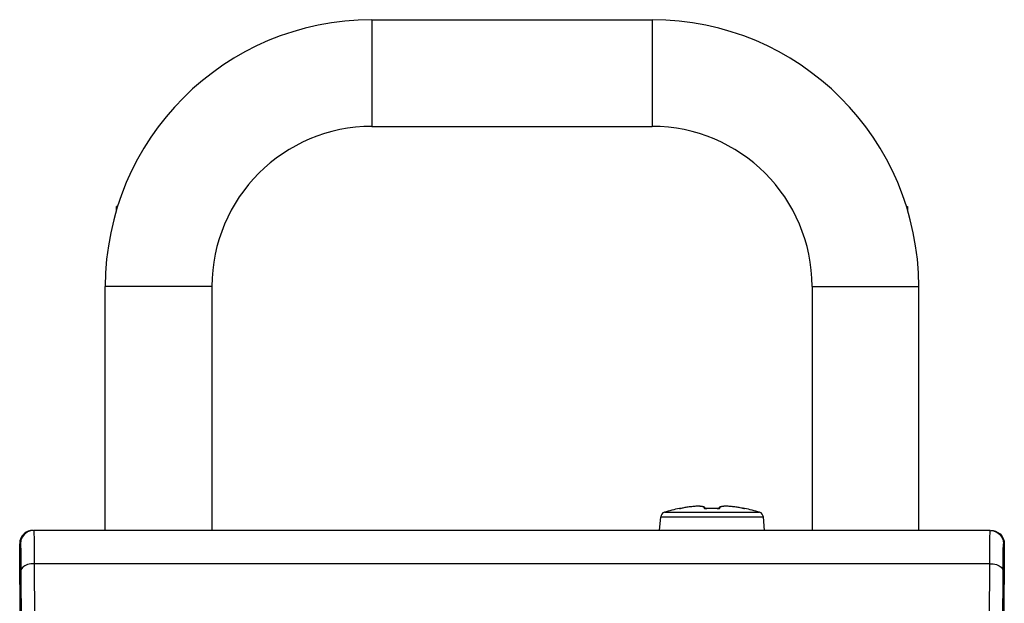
# Model space of a CAD drawing. Extents: x 0 to 420, y 0 to 297.
# Tile 38 of 124: x 40.86 to 55.62, y 169.51 to 178.26. Entities that reach past the tile are written whole.
import ezdxf

# ---------------------------------------------------------------- set-up
doc = ezdxf.new("R2010")
doc.units = 0
doc.header["$LTSCALE"] = 23.1
doc.layers.get('0').update_dxf_attribs({"linetype": 'CONTINUOUS'})
doc.layers.add('AXES', color=7, linetype='CONTINUOUS')

msp = doc.modelspace()

# ---------------------------------------------------------------- linework, layer by layer
at = {"color": 7, "linetype": 'CONTINUOUS'}
for p, q in [((46.138764, 178.264834), (46.138764, 176.664834)), ((46.138764, 178.264834), (50.338764, 178.264834)), ((50.338764, 178.264834), (50.338764, 176.664834)), ((46.138764, 176.664834), (50.338764, 176.664834)), ((42.304693, 175.404964), (42.304693, 175.464834)), ((42.323007, 175.464834), (42.304703, 175.464834)), ((42.138764, 170.60638), (42.138764, 174.264834)), ((43.738764, 174.264834), (42.138764, 174.264834)), ((43.738764, 174.264834), (43.738764, 170.60638)), ((52.738764, 174.264834), (52.738764, 170.60638)), ((52.738764, 174.264834), (54.338764, 174.264834)), ((54.338764, 170.60638), (54.338764, 174.264834)), ((50.524562, 170.87765), (51.952966, 170.87765)), ((50.74951, 170.934721), (50.749381, 170.935955)), ((50.754354, 170.9351), (50.753676, 170.935034)), ((50.758516, 170.935651), (50.753866, 170.93505)), ((50.763341, 170.936354), (50.767848, 170.937131)), ((50.765945, 170.936781), (50.77222, 170.93788)), ((50.771205, 170.937675), (50.777038, 170.938731)), ((50.776347, 170.93858), (50.782225, 170.939673)), ((50.781229, 170.939465), (50.803899, 170.943736)), ((50.816263, 170.946007), (50.791902, 170.941495)), ((50.79196, 170.941482), (50.791902, 170.941495)), ((50.826336, 170.947745), (50.815354, 170.945821)), ((50.845265, 170.950918), (50.816046, 170.945967)), ((50.874019, 170.955286), (50.844895, 170.950859)), ((50.902141, 170.959056), (50.87368, 170.955237)), ((50.929312, 170.962195), (50.901835, 170.959017)), ((50.955234, 170.964683), (50.929038, 170.962166)), ((50.979649, 170.966515), (50.954994, 170.964662)), ((51.002344, 170.967701), (50.97944, 170.966502)), ((51.023143, 170.968263), (51.002164, 170.967694)), ((51.041989, 170.968235), (51.022989, 170.968261)), ((51.058834, 170.967659), (51.041859, 170.968238)), ((51.073769, 170.966572), (51.058724, 170.967665)), ((51.086868, 170.96501), (51.073677, 170.966581)), ((51.098318, 170.96298), (51.086791, 170.965021)), ((51.108272, 170.960471), (51.098256, 170.962994)), ((51.116992, 170.957389), (51.108221, 170.960486)), ((51.156063, 170.934626), (51.161791, 170.934721)), ((51.161791, 170.934721), (51.16177, 170.935141)), ((51.315737, 170.934721), (51.321008, 170.934627)), ((51.315738, 170.934721), (51.315741, 170.935141)), ((51.320195, 170.93505), (51.315741, 170.935141)), ((51.323691, 170.935051), (51.319695, 170.935055)), ((51.327016, 170.935116), (51.323233, 170.935047)), ((51.330135, 170.935237), (51.326602, 170.935104)), ((51.333024, 170.935409), (51.329767, 170.935219)), ((51.335654, 170.935623), (51.3327, 170.935387)), ((51.33777, 170.935842), (51.335374, 170.935597)), ((51.34039, 170.942202), (51.337197, 170.935783)), ((51.662106, 170.945833), (51.651105, 170.94776)), ((51.685625, 170.941495), (51.661482, 170.945967)), ((51.685568, 170.941482), (51.685625, 170.941495)), ((51.685568, 170.941482), (51.69211, 170.940265)), ((51.690138, 170.940611), (51.697785, 170.939193)), ((51.703357, 170.938194), (51.696579, 170.939439)), ((51.706684, 170.937641), (51.700825, 170.938671)), ((51.706242, 170.937689), (51.712077, 170.936699)), ((51.714953, 170.936231), (51.710203, 170.937044)), ((51.717727, 170.935796), (51.713382, 170.936521)), ((51.718644, 170.935704), (51.716202, 170.936073)), ((51.719011, 170.935651), (51.718644, 170.935704)), ((51.722966, 170.935123), (51.719011, 170.935651)), ((51.723915, 170.935029), (51.722966, 170.935123)), ((51.723477, 170.935068), (51.723919, 170.935029)), ((51.728147, 170.935955), (51.728018, 170.934721)), ((50.451012, 170.60638), (50.468674, 170.808246)), ((50.468674, 170.808246), (52.008855, 170.808246)), ((52.026516, 170.60638), (52.008855, 170.808246)), ((55.410363, 170.60638), (41.067165, 170.60638)), ((55.497645, 170.586328), (55.510359, 170.579585)), ((40.910856, 159.33638), (40.855081, 170.40638)), ((40.855081, 170.40638), (40.867173, 170.40638)), ((55.622447, 170.40638), (55.566672, 159.33638)), ((55.610355, 170.40638), (55.622447, 170.40638)), ((55.354587, 160.23638), (55.404795, 170.208849)), ((40.873219, 170.00638), (40.923193, 160.095928)), ((55.404317, 170.10638), (41.073211, 170.10638)), ((55.554327, 160.094818), (55.604309, 170.00638))]:
    msp.add_line(p, q, dxfattribs=at)
for points in [[(50.74951, 170.934721), (50.749918, 170.934627), (50.750811, 170.934638), (50.752219, 170.934761), (50.754007, 170.93497), (50.756072, 170.935246), (50.758359, 170.935577), (50.760795, 170.93595)], [(50.749511, 170.934721), (50.752825, 170.935127), (50.754068, 170.935071)], [(50.763977, 170.936493), (50.760653, 170.93597), (50.759206, 170.935751), (50.758516, 170.935651)], [(50.856181, 170.95261), (50.846767, 170.951133), (50.836814, 170.949514)], [(50.881189, 170.956266), (50.873336, 170.95516), (50.865011, 170.953945)], [(50.909341, 170.959903), (50.902656, 170.959087), (50.895782, 170.958217)], [(50.935452, 170.962788), (50.928891, 170.962109), (50.922395, 170.961407)], [(50.963401, 170.965298), (50.956049, 170.9647), (50.94898, 170.964082)], [(50.987421, 170.966905), (50.979073, 170.96641), (50.971051, 170.965869)], [(51.121023, 170.941419), (51.121424, 170.945577), (51.120453, 170.949222), (51.118209, 170.952387), (51.114914, 170.955144), (51.110747, 170.957552), (51.105784, 170.959648), (51.100131, 170.96147), (51.093789, 170.963043), (51.086762, 170.964396), (51.079109, 170.965534), (51.070756, 170.966464), (51.061927, 170.967188), (51.052619, 170.967701), (51.043082, 170.968023), (51.033458, 170.968159), (51.023843, 170.968138), (51.014399, 170.967981), (51.005126, 170.967709), (50.996136, 170.967346)], [(51.14033, 170.935785), (51.137138, 170.942202), (51.131404, 170.948667), (51.124673, 170.953552), (51.116952, 170.957405)], [(51.121023, 170.941419), (51.120956, 170.94103), (51.121038, 170.940611), (51.121264, 170.940156), (51.121667, 170.939679), (51.12227, 170.939193), (51.123103, 170.938697), (51.124195, 170.938194), (51.125577, 170.937689), (51.127282, 170.937188), (51.129341, 170.936699), (51.131786, 170.936231), (51.134647, 170.935796), (51.137953, 170.935403)], [(51.121025, 170.941482), (51.124767, 170.941278), (51.128412, 170.940391), (51.131832, 170.938852), (51.134905, 170.936715), (51.135071, 170.936547)], [(51.141555, 170.935653), (51.139205, 170.935907), (51.137173, 170.936183), (51.135475, 170.936465), (51.134154, 170.936732), (51.133232, 170.936958)], [(51.137953, 170.935403), (51.141732, 170.935071), (51.146019, 170.934813), (51.1508, 170.934653), (51.156063, 170.934626)], [(51.161787, 170.935141), (51.157173, 170.935049), (51.153628, 170.935054), (51.150261, 170.935123), (51.147108, 170.935251), (51.144196, 170.935431), (51.141555, 170.935653)], [(51.315741, 170.935141), (51.293786, 170.935745), (51.266383, 170.936217), (51.238977, 170.936376), (51.21157, 170.936222), (51.184167, 170.935755), (51.160862, 170.935114)], [(51.315737, 170.934721), (51.277035, 170.935648), (51.238779, 170.935955), (51.200516, 170.935648), (51.161791, 170.934721)], [(51.321008, 170.934627), (51.325874, 170.934638), (51.330315, 170.934761), (51.334338, 170.93497), (51.337943, 170.935246)], [(51.344853, 170.937125), (51.344678, 170.937068), (51.344069, 170.936898), (51.343041, 170.93666), (51.341631, 170.93639), (51.339859, 170.93611), (51.33777, 170.935842)], [(51.337943, 170.935246), (51.34115, 170.935578), (51.343973, 170.93595), (51.346437, 170.936354), (51.348565, 170.936781), (51.350381, 170.937224), (51.351909, 170.937675), (51.353172, 170.938129), (51.354196, 170.93858), (51.355003, 170.939027), (51.35562, 170.939465), (51.356064, 170.939892), (51.356358, 170.940312), (51.356519, 170.940712), (51.356572, 170.941079), (51.356512, 170.941419)], [(51.661482, 170.945967), (51.632633, 170.950859), (51.603848, 170.955237), (51.575694, 170.959017), (51.54849, 170.962166), (51.522534, 170.964662), (51.498088, 170.966502), (51.475364, 170.967694), (51.454539, 170.968261), (51.435669, 170.968238), (51.418804, 170.967665), (51.403852, 170.966581), (51.390737, 170.965021), (51.379273, 170.962994), (51.369307, 170.960486), (51.360577, 170.957405), (51.352855, 170.953552), (51.346124, 170.948667), (51.34039, 170.942202)], [(51.356503, 170.941482), (51.352761, 170.941278), (51.349116, 170.940391), (51.345696, 170.938852), (51.342623, 170.936715), (51.342459, 170.936548)], [(51.481242, 170.967352), (51.472313, 170.967712), (51.463255, 170.967978), (51.454111, 170.968134), (51.444878, 170.968165), (51.435634, 170.968049), (51.426354, 170.967763), (51.41721, 170.967294), (51.408379, 170.966613), (51.399923, 170.965724), (51.392096, 170.964615), (51.384845, 170.96328), (51.378282, 170.961713), (51.372405, 170.959887), (51.367255, 170.957781), (51.362926, 170.955355), (51.359494, 170.952571), (51.357147, 170.949365), (51.356119, 170.94566), (51.356512, 170.941419)], [(51.506468, 170.965869), (51.498374, 170.966415), (51.48997, 170.966913)], [(51.528632, 170.964075), (51.521546, 170.964694), (51.514162, 170.965295)], [(51.555194, 170.9614), (51.548713, 170.962101), (51.542162, 170.962779)], [(51.581719, 170.95822), (51.574868, 170.959087), (51.568207, 170.9599)], [(51.612421, 170.953959), (51.604108, 170.955172), (51.596271, 170.956276)], [(51.640616, 170.94953), (51.630659, 170.95115), (51.621246, 170.952625)], [(51.717727, 170.935796), (51.720353, 170.935403), (51.722742, 170.935071), (51.724832, 170.934813), (51.726488, 170.934653), (51.727537, 170.934627), (51.728018, 170.934721)], [(51.728017, 170.934721), (51.724703, 170.935127), (51.723457, 170.93507)], [(40.972556, 170.582585), (40.967165, 170.579583), (40.925745, 170.547797), (40.893964, 170.506375), (40.873987, 170.45814), (40.867173, 170.40638)], [(40.984566, 170.593539), (40.951975, 170.577757), (40.921758, 170.555463), (40.894389, 170.525454)], [(41.067165, 170.60638), (41.015401, 170.599565), (40.972556, 170.582585)], [(41.055073, 170.60638), (41.019463, 170.603184), (40.984566, 170.593539)], [(41.067165, 170.60638), (41.068028, 170.598781), (41.068825, 170.577703), (41.069557, 170.545825)], [(55.404795, 170.208849), (55.405348, 170.302138), (55.405973, 170.384058), (55.406679, 170.455817), (55.40748, 170.517053), (55.408364, 170.564542), (55.409325, 170.595414), (55.410363, 170.60638)], [(55.410363, 170.60638), (55.462125, 170.599565), (55.497645, 170.586328)], [(55.422455, 170.60638), (55.457232, 170.603333), (55.492419, 170.593743)], [(55.492419, 170.593743), (55.526692, 170.577067), (55.558206, 170.553249), (55.585277, 170.522514)], [(55.510359, 170.579585), (55.551779, 170.547801), (55.583561, 170.50638), (55.603541, 170.458144), (55.610355, 170.40638)], [(40.894389, 170.525454), (40.873044, 170.489223), (40.859692, 170.449082), (40.855081, 170.40638)], [(41.069557, 170.545825), (41.070224, 170.505296), (41.070821, 170.458396), (41.071365, 170.405182), (41.071871, 170.345378), (41.072343, 170.277254), (41.072791, 170.197323), (41.122941, 160.23638)], [(55.585277, 170.522514), (55.605749, 170.486386), (55.618237, 170.447206), (55.622447, 170.40638)], [(40.867173, 170.40638), (40.868036, 170.399282), (40.868833, 170.383438), (40.869565, 170.358047), (40.870232, 170.325513), (40.870829, 170.288243), (40.871373, 170.245422)], [(55.605965, 170.22881), (55.606671, 170.285929), (55.607472, 170.335012), (55.608357, 170.37291), (55.609317, 170.396334), (55.610355, 170.40638)], [(40.871373, 170.245422), (40.871879, 170.197789), (40.87235, 170.143079), (40.872798, 170.079024), (40.873219, 170.00638)], [(55.604309, 170.00638), (55.604787, 170.088891), (55.605341, 170.162987), (55.605965, 170.22881)], [(41.073211, 170.10638), (41.021692, 170.10281), (40.973649, 170.092732), (40.932327, 170.076825), (40.900514, 170.056163), (40.880358, 170.032141), (40.873219, 170.00638)], [(55.404317, 170.10638), (55.455839, 170.10281), (55.503883, 170.092731), (55.545205, 170.076823), (55.577017, 170.056161), (55.597171, 170.032139), (55.604309, 170.00638)]]:
    msp.add_lwpolyline(points, dxfattribs=at)
for centre, radius, start, end in [((46.138764, 174.264834), 4, 90, 180), ((50.338764, 174.264834), 4, 0, 90), ((46.138764, 174.264834), 2.4, 90, 180), ((50.338764, 174.264834), 2.4, 0, 90), ((50.548369, 170.801274), 0.08, 107.312553, 175), ((51.238764, 168.58638), 2.4, 101.765668, 107.312553), ((50.75346, 170.916376), 0.02, 75.291662, 101.765668), ((51.724069, 170.916376), 0.02, 78.234332, 104.710218), ((51.238764, 168.58638), 2.4, 72.687447, 78.234332), ((51.929159, 170.801274), 0.08, 5, 72.687447)]:
    msp.add_arc(centre, radius, start, end, dxfattribs=at)
at = {"layer": 'AXES', "color": 7, "linetype": 'CONTINUOUS'}
for p, q in [((54.154521, 175.464834), (54.172825, 175.464834)), ((54.172835, 175.464834), (54.172835, 175.404964))]:
    msp.add_line(p, q, dxfattribs=at)

doc.saveas('drawing.dxf')
